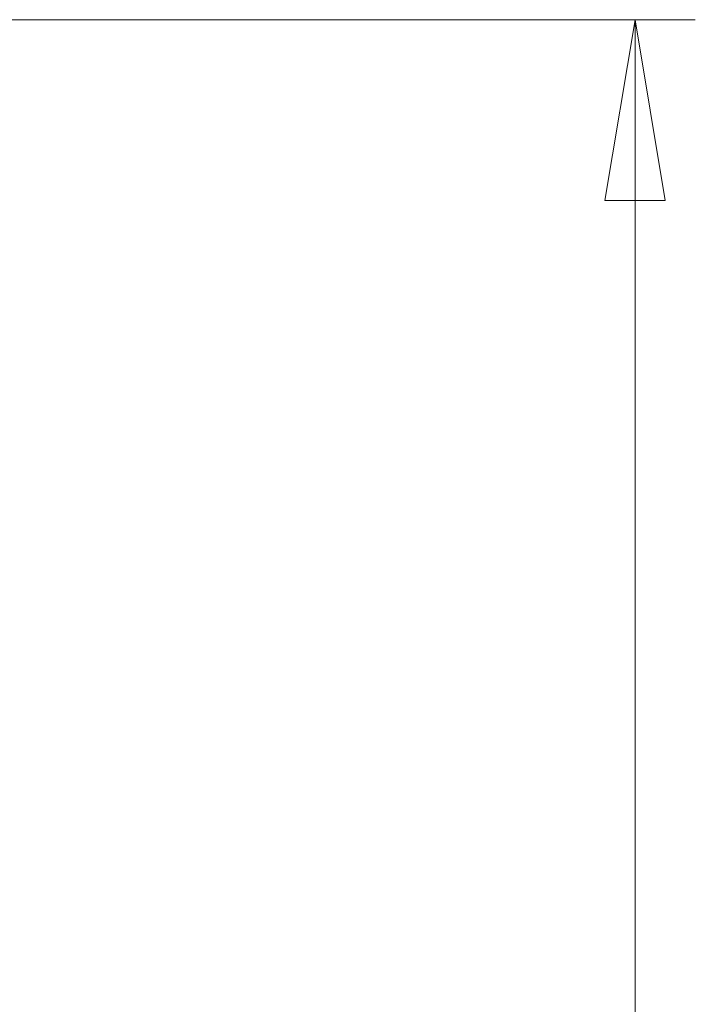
# Model space of a CAD drawing. Header units: millimetres. Extents: x 0 to 1260, y 0 to 891.
# Tile 13 of 89: x 312 to 345, y 306 to 355. Entities that reach past the tile are written whole.
import ezdxf

# ---------------------------------------------------------------- set-up
doc = ezdxf.new("R2010")
doc.units = ezdxf.units.MM
doc.header["$LTSCALE"] = 3
doc.styles.add('SLDTEXTSTYLE1', font='TXT', dxfattribs={"width": 0.75})
doc.dimstyles.new('SLDDIMSTYLE0', dxfattribs={"dimtxt": 7.5, "dimasz": 9, "dimexe": 0, "dimexo": 0.0625, "dimgap": 1.875, "dimtad": 1, "dimdec": 0, "dimrnd": 1e-09, "dimzin": 12, "dimdsep": 46, "dimtxsty": 'SLDTEXTSTYLE1', "dimblk1": 'CLOSED', "dimblk2": 'CLOSED', "dimsah": 1, "dimcen": 0.09, "dimadec": 0, "dimazin": 3, "dimtfac": 1, "dimtofl": 0, "dimtmove": 0, "dimatfit": 3, "dimldrblk": 'CLOSED', "dimfxl": 0, "dimfrac": 2, "dimtolj": 1, "dimtzin": 12, "dimarcsym": 0})

# ---------------------------------------------------------------- blocks, each defined once
blk = doc.blocks.new('_CLOSED')
at = {"color": 0, "linetype": 'ByBlock', "lineweight": -2}
for p, q in [((-1, 0.166667), (0, 0)), ((-1, 0.166667), (-1, -0.166667)), ((0, 0), (-1, -0.166667)), ((0, 0), (-1, 0))]:
    blk.add_line(p, q, dxfattribs=at)
blk = doc.blocks.new('_D_6')
at = {"color": 7, "linetype": 'Continuous', "lineweight": 0}
for p, q in [((222.87, 354.731), (345.456, 354.731)), ((342.456, 354.731), (342.456, 123.288)), ((310.372, 123.288), (345.456, 123.288))]:
    blk.add_line(p, q, dxfattribs=at)
at = {"color": 7, "linetype": 'Continuous', "lineweight": 0, "xscale": 9, "yscale": 9}
for p, rotation in [((342.456, 354.731, 116.272), 89.99999999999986), ((342.456, 123.288, 116.272), 269.9999999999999)]:
    blk.add_blockref('_CLOSED', p, dxfattribs=dict(at, rotation=rotation))
at = {"color": 7, "linetype": 'Continuous', "lineweight": 0, "insert": (332.788, 230.697), "char_height": 7.5, "attachment_point": 1, "rotation": 90, "style": 'SLDTEXTSTYLE1'}
blk.add_mtext('231', dxfattribs=at)

msp = doc.modelspace()

# ---------------------------------------------------------------- dimensions: what is measured, and where the dimension line sits
at = {"color": 7, "linetype": 'Continuous', "lineweight": 0}
dim = msp.add_linear_dim(base=(342.456, 123.288), p1=(219.87, 354.731), p2=(307.372, 123.288), angle=90, dimstyle='SLDDIMSTYLE0', dxfattribs=at)
dim.commit()
dim.dimension.update_dxf_attribs({"geometry": '_D_6', "text_midpoint": (342.456, 239.01), "dimtype": 160})

doc.saveas('drawing.dxf')
